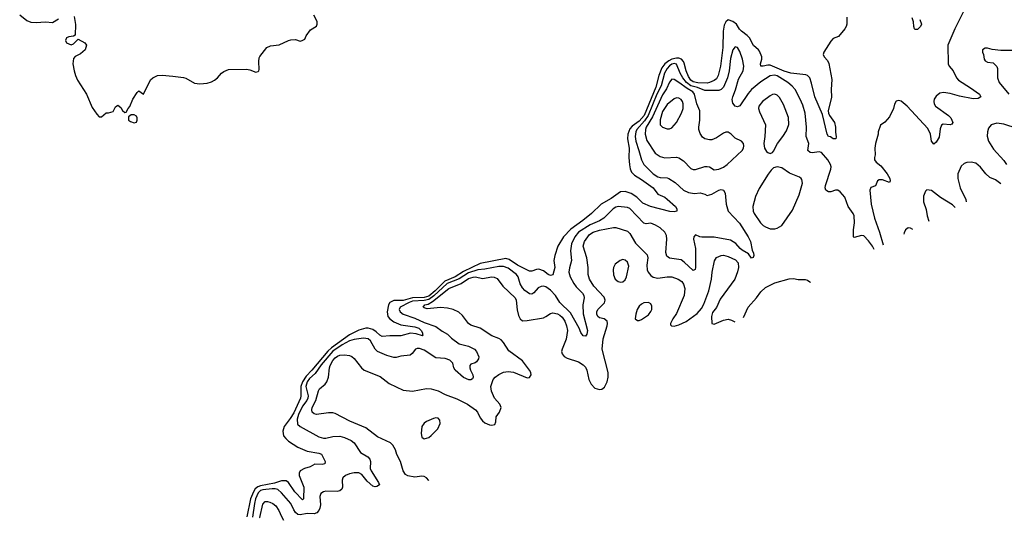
# Model space of a CAD drawing. Header units: inches. Extents: x 1649636 to 1815363, y 506543 to 641975.
# Tile 40 of 256: x 1728690 to 1737113, y 515046 to 519328. Entities that reach past the tile are written whole.
import ezdxf

# ---------------------------------------------------------------- set-up
doc = ezdxf.new("R2010")
doc.units = ezdxf.units.IN
doc.header["$MEASUREMENT"] = 0
doc.layers.add('B7521', color=7, linetype='Continuous')
doc.layers.add('B7531', color=7, linetype='Continuous')

msp = doc.modelspace()

# ---------------------------------------------------------------- linework, layer by layer
at = {"layer": 'B7521', "color": 5, "elevation": 220}
for points in [[(1728690, 519371.3), (1728750, 519322.7), (1728786.7, 519306.7), (1728830, 519304.4), (1728910.2, 519310.2), (1728970, 519305.5), (1729023.3, 519336.7)], [(1729156, 519356), (1729167.1, 519287.1), (1729163.6, 519196.4), (1729151.1, 519188.9), (1729110, 519182.7), (1729090, 519173.2), (1729080.7, 519150), (1729091, 519130), (1729130, 519114), (1729150, 519120.7), (1729190, 519161), (1729246, 519130), (1729262.8, 519110), (1729250.2, 519069.8), (1729210, 519035.1), (1729165.5, 519014.5), (1729150, 518995.1), (1729145.6, 518950), (1729155.4, 518890), (1729166, 518850), (1729184.2, 518810), (1729262.7, 518690), (1729310, 518578.7), (1729350, 518519.1), (1729370, 518498.8), (1729382, 518498), (1729390, 518498), (1729430, 518531.3), (1729450, 518531.3), (1729490, 518542), (1729510, 518582), (1729530, 518598), (1729556, 518576), (1729570, 518552), (1729590, 518534), (1729602, 518538), (1729618, 518570), (1729632.9, 518587.1), (1729659.3, 518650), (1729694.8, 518705.2), (1729710, 518718.8), (1729750, 518691.3), (1729810, 518812.7), (1729829.8, 518830.2), (1729870, 518850.4), (1729910, 518855.3), (1730000, 518844.7)]]:
    msp.add_lwpolyline(points, dxfattribs=at)
msp.add_lwpolyline([(1729644.7, 518515.3), (1729622, 518498), (1729622, 518470), (1729638, 518458), (1729670, 518446), (1729690, 518452), (1729696, 518470), (1729696, 518490), (1729690, 518502), (1729670, 518514)], close=True, dxfattribs=at)
at = {"layer": 'B7531', "color": 5}
for points, elevation in [([(1730000, 518844.7), (1730090, 518834), (1730110, 518828.4), (1730185.8, 518785.8), (1730230, 518778.7), (1730294.2, 518785.8), (1730330, 518795.5), (1730357.2, 518810), (1730381.2, 518830), (1730417.2, 518870), (1730435.8, 518884.2), (1730477.7, 518902.3), (1730630, 518904.9), (1730659.3, 518899.3), (1730710, 518880.5), (1730730, 518884), (1730736, 518890), (1730737.5, 518902.5), (1730734.5, 518970), (1730738.9, 519001.1), (1730745.1, 519014.9), (1730804, 519090), (1730834.2, 519105.8), (1730910, 519112.4), (1730989.5, 519150.5), (1731010, 519154.8), (1731050, 519158), (1731090, 519144.7), (1731106, 519150), (1731130, 519162), (1731142, 519190), (1731178, 519242), (1731230, 519274), (1731235.3, 519290), (1731233.6, 519313.6), (1731206, 519366)], 220), ([(1736762.8, 519397.2), (1736691, 519249), (1736630.2, 519110), (1736634, 518950), (1736641.8, 518930), (1736676.9, 518890), (1736703.8, 518830), (1736720.2, 518810), (1736824.3, 518744.3), (1736899.5, 518690), (1736913, 518670), (1736890, 518653), (1736848, 518652), (1736730, 518675.2), (1736650, 518698.2), (1736593.4, 518706.6), (1736560.9, 518699.1), (1736530, 518674.5), (1736514, 518650), (1736510.3, 518630), (1736513.4, 518610), (1736525.7, 518590), (1736634.9, 518510), (1736654.9, 518490), (1736672.4, 518450), (1736663.8, 518436.2), (1736650.3, 518429.7), (1736590, 518435.1), (1736574.8, 518425.2), (1736564.3, 518395.7), (1736556.2, 518323.8), (1736530, 518282), (1736510, 518263.7), (1736490, 518289), (1736482.4, 518350), (1736458.8, 518398.8), (1736282.4, 518590), (1736230, 518631.8), (1736210, 518638), (1736188.4, 518631.6), (1736174.4, 518605.6), (1736166.4, 518570), (1736130, 518497.2), (1736090, 518453.2), (1736053.4, 518426.6), (1736033.4, 518370), (1736033, 518350), (1736012.4, 518270), (1736006.4, 518230), (1736007.9, 518172.1), (1736002, 518150), (1736003, 518130), (1736017.3, 518110), (1736057.2, 518077.2), (1736110.2, 518010), (1736133.8, 517970), (1736136.5, 517950), (1736130, 517935.1), (1736070, 517958.5), (1736042.7, 517957.3), (1736028.9, 517950), (1736011.5, 517908.5), (1735970, 517892.3), (1735962.6, 517870), (1735975.2, 517750), (1736003.7, 517630), (1736046.2, 517510), (1736076.4, 517402.6)], 240), ([(1735764.9, 519350), (1735765.5, 519290), (1735759.3, 519270), (1735748, 519250), (1735694.9, 519185.1), (1735650, 519166.6), (1735630, 519145.3), (1735567.8, 519050), (1735564.6, 519030), (1735571.2, 519010), (1735599.4, 518979.4), (1735613.2, 518953.2), (1735637.1, 518817.1), (1735630.7, 518730), (1735633.7, 518666.3), (1735607.3, 518550), (1735609.2, 518530), (1735618.4, 518510), (1735659.6, 518450), (1735668.5, 518410), (1735667.7, 518367.7), (1735674, 518326), (1735670.7, 518309.3), (1735650, 518309.6), (1735625.6, 518325.6), (1735610, 518329.7), (1735598, 518350), (1735558.6, 518518.6), (1735491.7, 518670), (1735465, 518785), (1735448.9, 518830), (1735430, 518849.8), (1735415.6, 518855.6), (1735287.2, 518870), (1735230, 518888.6), (1735110, 518939.4), (1735090, 518940.3), (1735049.8, 518929.8), (1735030, 518929.7), (1735027.9, 518950), (1735039.1, 518990), (1735037.7, 519010), (1735018.7, 519058.7), (1735010.5, 519070.5), (1734966.8, 519106.8), (1734933.4, 519173.4), (1734913.8, 519193.8), (1734863.4, 519230), (1734847.4, 519247.4), (1734822.4, 519290), (1734790, 519313.4), (1734750, 519325.8), (1734730.1, 519309.9), (1734717.7, 519282.3), (1734707.7, 519230), (1734704.1, 519090), (1734684.6, 518930), (1734664, 518850), (1734650, 518823.6), (1734632.1, 518807.9), (1734590, 518790.3), (1734570, 518786.7), (1734491.6, 518788.4), (1734450, 518797.5), (1734430, 518811.9), (1734410, 518843), (1734391.4, 518890), (1734375.7, 518955.7), (1734369.9, 518970), (1734351.7, 518990), (1734330, 518998.6), (1734310, 519000.3), (1734270, 518990.6), (1734243.7, 518976.3), (1734209.7, 518950.3), (1734184.6, 518915.4), (1734157.6, 518850), (1734133, 518750), (1734032.7, 518510), (1733990, 518460.7), (1733930, 518417.4), (1733910, 518394), (1733891.9, 518350), (1733889.7, 518310), (1733904.7, 518230), (1733900.9, 518150), (1733905.6, 518085.6), (1733911.7, 518051.7), (1733924.6, 518024.6), (1733950, 517998.8), (1734010, 517962.7), (1734108.4, 517890), (1734150, 517836.3), (1734210, 517810.2), (1734230, 517794), (1734299.3, 517730), (1734312.7, 517710), (1734311, 517690), (1734290, 517683.6), (1734252.4, 517687.6), (1734086, 517730), (1734019.5, 517759.5), (1733969.9, 517809.9), (1733920.8, 517840.8), (1733870, 517857.5), (1733830, 517856.4), (1733750, 517798.8), (1733664.6, 517750), (1733581, 517670), (1733507.5, 517610), (1733404.5, 517535.5), (1733343.1, 517470), (1733293.9, 517390), (1733267.2, 517312.8), (1733260.6, 517270), (1733268.7, 517210), (1733250, 517147.3), (1733230, 517141), (1733210, 517149.8), (1733170, 517179.3), (1733130, 517193.5), (1733110, 517192.2), (1733070, 517178), (1733050, 517177.4), (1732949.1, 517230), (1732877.5, 517277.5), (1732850, 517285.2), (1732630, 517244), (1732486.3, 517173.7), (1732415.8, 517130), (1732327.4, 517092.6), (1732244.3, 517010), (1732190, 516963.9), (1732150, 516951.7), (1732050, 516949.4), (1731970, 516926.9), (1731890, 516927.6), (1731857.2, 516910), (1731844.6, 516890), (1731832.2, 516830), (1731840.7, 516790), (1731855.1, 516770), (1731890, 516744.9), (1731950, 516716.9), (1732070, 516699.9), (1732103.2, 516690), (1732125.1, 516670), (1732135.3, 516650), (1732136.1, 516636.1), (1732141.6, 516630), (1732135, 516625), (1732082.6, 516642.6), (1732033.6, 516646.4), (1731950, 516623.1), (1731856.3, 516623.7), (1731790, 516617.3), (1731770, 516628.6), (1731739.1, 516659.1), (1731710, 516678.7), (1731670.7, 516690.7), (1731650, 516690.3), (1731590, 516671.4), (1731510, 516634.1), (1731357.1, 516522.9), (1731326.1, 516493.9), (1731189.6, 516330), (1731141.1, 516278.9), (1731108.2, 516231.8), (1731094.9, 516190), (1731095.9, 516110), (1731092.2, 516090), (1731034, 515966), (1731003.2, 515916.8), (1730952, 515850), (1730940.3, 515810), (1730946.7, 515770), (1730965.4, 515745.4), (1730990, 515723.4), (1731070, 515672.3), (1731150, 515636.6), (1731250, 515621.6), (1731271.3, 515611.3), (1731302, 515550), (1731300.4, 515530), (1731277.4, 515522.6), (1731214.5, 515525.5), (1731176.3, 515503.7), (1731127.3, 515490), (1731088.9, 515470), (1731080.2, 515450), (1731081.2, 515430), (1731120.8, 515330), (1731118.3, 515230), (1731110, 515222.2), (1731043.7, 515290), (1730988.7, 515370), (1730970, 515382.9), (1730930, 515382.8), (1730870, 515364.7), (1730750, 515341.1), (1730726.7, 515333.3), (1730704.4, 515315.6), (1730689.4, 515290.6), (1730665.3, 515230), (1730632.3, 515076.9)], 220), ([(1736391.6, 519330), (1736404.4, 519290), (1736397.1, 519270), (1736370, 519245.2), (1736350, 519244), (1736346, 519250), (1736339.5, 519270), (1736337, 519310), (1736323.7, 519343.7)], 220), ([(1735999.3, 517362.6), (1735985.4, 517390), (1735950, 517437.4), (1735910, 517480.4), (1735890, 517483.5), (1735830, 517465.6), (1735823.7, 517470), (1735822.2, 517530), (1735831.1, 517590), (1735828, 517650), (1735819.7, 517670), (1735778.5, 517730), (1735749.7, 517810), (1735710, 517856.2), (1735690, 517869.6), (1735670, 517871.6), (1735630, 517857.2), (1735610, 517856), (1735585.4, 517870), (1735580.3, 517890), (1735582.6, 517910), (1735629.7, 518049.7), (1735630.7, 518070), (1735625.1, 518090), (1735603.9, 518130), (1735550, 518192), (1735530, 518198), (1735470, 518190.8), (1735453.1, 518193.1), (1735433, 518210), (1735442.2, 518270), (1735418.9, 518330), (1735419.8, 518410), (1735408.3, 518528.3), (1735390, 518598), (1735368, 518650), (1735322.5, 518730), (1735299.2, 518759.2), (1735259.8, 518790), (1735170, 518847.5), (1735146.3, 518853.7), (1735110, 518848.4), (1735030, 518796.7), (1734949.3, 518730), (1734921.7, 518698.3), (1734850, 518592), (1734830, 518583.6), (1734809.4, 518590), (1734790, 518615.3), (1734786.3, 518646.3), (1734789.8, 518670), (1734812.4, 518727.6), (1734839.8, 518820.2), (1734880.4, 518890), (1734885.3, 518930), (1734874.6, 518990), (1734850, 519056.2), (1734830, 519089.6), (1734810, 519097), (1734790, 519071.8), (1734770, 518997), (1734760.5, 518890), (1734745.7, 518830), (1734710.1, 518749.9), (1734690, 518731.6), (1734670, 518723.8), (1734550, 518722.8), (1734488.9, 518748.9), (1734430, 518763.7), (1734395.6, 518790), (1734363.7, 518830), (1734339.9, 518870), (1734310, 518947), (1734290, 518953.4), (1734270, 518947.5), (1734250, 518934.1), (1734227.5, 518910), (1734205.2, 518870), (1734178.7, 518761.3), (1734140.3, 518690), (1734067, 518510), (1734036.3, 518463.7), (1733970.4, 518390), (1733962.1, 518370), (1733956.4, 518330), (1733960.4, 518290), (1733987.8, 518210), (1734008.3, 518128.3), (1734030.2, 518090), (1734110, 518008.8), (1734150, 517985), (1734170, 517978.2), (1734230, 517976.5), (1734243.1, 517970), (1734296.5, 517936.5), (1734370, 517871.3), (1734410, 517849.1), (1734463.1, 517843.1), (1734510, 517846.7), (1734550, 517835.2), (1734570, 517823.9), (1734610, 517834.7), (1734670, 517870.2), (1734690, 517874.7), (1734710.4, 517870), (1734725.9, 517845.9), (1734732.8, 517750), (1734750, 517690.6), (1734847.4, 517587.4), (1734922.2, 517470), (1734940.9, 517430), (1734957, 517357), (1734968.4, 517330), (1734971.6, 517310), (1734964.9, 517295.1), (1734950, 517289.4), (1734924.4, 517324.4), (1734870, 517356.9), (1734853.6, 517370), (1734815.3, 517415.3), (1734770, 517442.5), (1734630, 517469.1), (1734526.9, 517466.9), (1734509.7, 517469.7), (1734470, 517489.4), (1734456.4, 517470), (1734455.3, 517450), (1734470.2, 517370.2), (1734471.1, 517208.9), (1734468.1, 517191.9), (1734450, 517184.2), (1734375, 517255), (1734350, 517272.9), (1734249.8, 517289.8), (1734226, 517306), (1734217, 517337), (1734225.8, 517450), (1734222.8, 517482.8), (1734209.9, 517509.9), (1734170, 517547.1), (1734130, 517572), (1734090, 517588.6), (1734050, 517582.7), (1734030, 517588.5), (1733910, 517714.5), (1733890, 517722.3), (1733810, 517731.1), (1733790, 517724.9), (1733766.3, 517710), (1733686.5, 517630), (1733651.1, 517608.9), (1733570, 517574.8), (1733470.6, 517510), (1733438.5, 517470), (1733411.8, 517410), (1733401, 517350), (1733410.1, 517270), (1733392.9, 517207.1), (1733388.9, 517170), (1733398.9, 517130), (1733430, 517071), (1733450, 517042.5), (1733504.1, 516990), (1733515.5, 516970), (1733517.9, 516950), (1733507.2, 516890), (1733511.7, 516811.7), (1733547.8, 516670), (1733541.8, 516638.2), (1733530, 516621.6), (1733510, 516624.7), (1733490, 516651.8), (1733476.8, 516690), (1733401.3, 516821.3), (1733310.5, 516910), (1733273.8, 516970), (1733230, 517016.2), (1733190, 517043.4), (1733170, 517048), (1733150, 517046.2), (1733125.7, 517034.3), (1733089.3, 516990.7), (1733070, 516980.9), (1733050, 516983.7), (1733010, 517012), (1732990, 517034.6), (1732971.3, 517070), (1732954.7, 517130), (1732940.8, 517150), (1732870, 517202), (1732830, 517218.4), (1732790, 517218.7), (1732670, 517193.4), (1732610, 517189.4), (1732530, 517161.7), (1732450, 517112.9), (1732348.2, 517071.8), (1732233.5, 516966.5), (1732190, 516936.1), (1732150, 516926.3), (1732050, 516920.2), (1732021.6, 516910), (1731945.8, 516870), (1731936.6, 516850), (1731945, 516830), (1731969.1, 516810), (1732070, 516775), (1732150, 516739.6), (1732250, 516703), (1732302.9, 516662.9), (1732350, 516638.8), (1732385.1, 516605.1), (1732450, 516557.1), (1732530, 516537), (1732579.7, 516510), (1732598.6, 516490), (1732616.5, 516443.5), (1732613.7, 516426.3), (1732597.1, 516402.9), (1732585.7, 516394.3), (1732550, 516382), (1732542, 516370), (1732540.3, 516350), (1732545.5, 516330), (1732566.5, 516290), (1732570.2, 516270), (1732563.4, 516256.6), (1732550, 516247.2), (1732531.4, 516248.6), (1732486.4, 516266.4), (1732415.8, 516330), (1732404.4, 516350), (1732394.8, 516390), (1732370, 516416.8), (1732330, 516429.2), (1732250, 516436.5), (1732150, 516501.3), (1732110, 516514.8), (1732090, 516515.4), (1732077.3, 516510), (1732048.1, 516471.9), (1732030, 516459.3), (1731950, 516449.7), (1731910, 516438.4), (1731890, 516439.6), (1731830, 516455.8), (1731749.6, 516490), (1731730, 516509.6), (1731690, 516582.4), (1731670, 516597.2), (1731630, 516603.8), (1731550, 516593.4), (1731510, 516580.6), (1731450, 516548.2), (1731370, 516492), (1731270, 516376.3), (1731217, 516303), (1731170, 516258.1), (1731149.6, 516230), (1731137.8, 516190), (1731157.3, 516110), (1731155.9, 516090), (1731146.6, 516070), (1731110, 516021.9), (1731074.3, 515950), (1731062.4, 515910), (1731066.3, 515870), (1731088.3, 515848.3), (1731250, 515759.7), (1731290, 515749.3), (1731310, 515749.3), (1731370, 515763.2), (1731430, 515766.7), (1731470, 515755.8), (1731526, 515730), (1731550, 515708.2), (1731605.1, 515625.1), (1731669.4, 515589.4), (1731685.2, 515570), (1731690.2, 515550), (1731689.2, 515490), (1731696.5, 515470), (1731760.3, 515370), (1731768.2, 515350), (1731744.7, 515335.3), (1731730, 515332.9), (1731710, 515337.8), (1731661.7, 515381.7), (1731618, 515438), (1731591.4, 515451.4), (1731550, 515452.9), (1731510, 515445.1), (1731476, 515430), (1731454.8, 515410), (1731448, 515390), (1731451.1, 515328.9), (1731446, 515314), (1731430, 515298.4), (1731407.3, 515292.7), (1731310, 515294.5), (1731290.2, 515289.8), (1731265.5, 515274.5), (1731256.5, 515250), (1731262.2, 515177.8), (1731259, 515150), (1731250.2, 515129.8), (1731232.4, 515110), (1731210, 515102.4), (1731150, 515104.4), (1731090, 515093.8), (1731070, 515096.4), (1731050, 515112.1), (1731034.5, 515134.5), (1731009.2, 515190), (1730930, 515282.3), (1730899.3, 515310), (1730876.4, 515316.4), (1730850, 515316.3), (1730770, 515307.3), (1730750, 515300.6), (1730730, 515282.7), (1730708, 515230), (1730697.9, 515190), (1730682.9, 515072)], 240), ([(1737210, 519063.5), (1737083.9, 519063.9), (1737010, 519072.7), (1736970, 519084), (1736950, 519084), (1736926, 519070), (1736926, 519050), (1736934.8, 519030), (1736942, 518990), (1736950, 518976), (1736970, 518966), (1737018, 518958), (1737048.9, 518928.9), (1737055.3, 518910), (1737055.8, 518830), (1737069.1, 518790), (1737152.6, 518692.6)], 260), ([(1737223.4, 518396.6), (1737110, 518435.8), (1737050, 518444.1), (1737002, 518430), (1736978.7, 518401.3), (1736970.2, 518369.8), (1736967.6, 518332.4), (1736977.3, 518290), (1737021.3, 518221.3), (1737110, 518123.6), (1737130.9, 518090)], 260), ([(1737084.5, 517925.7), (1737037.2, 517957.2), (1736990, 517979.8), (1736955.3, 518010), (1736908.3, 518068.3), (1736870, 518099.8), (1736830, 518109.8), (1736793.3, 518106.7), (1736770, 518099.7), (1736745.2, 518074.8), (1736715.8, 518010), (1736714.5, 517970), (1736734.8, 517890), (1736784.2, 517790), (1736786.8, 517771.2)], 260), ([(1736692, 517722), (1736670, 517744.2), (1736566.9, 517806.9), (1736490, 517866.6), (1736450, 517873.2), (1736438, 517862), (1736422, 517818), (1736423.1, 517770), (1736445.1, 517705.1), (1736453.8, 517650), (1736466, 517604.7)], 260), ([(1732190.1, 515385.8), (1732190, 515386), (1732170, 515410.8), (1732150, 515422), (1732130, 515423.8), (1732070, 515416), (1732010, 515427.8), (1731990, 515439.5), (1731970, 515470.5), (1731948.6, 515548.6), (1731917.3, 515610), (1731904.6, 515650), (1731881.1, 515690), (1731861.3, 515710), (1731750, 515760.2), (1731650, 515836.1), (1731514.6, 515894.6), (1731390, 515959.7), (1731370, 515965.8), (1731333.1, 515966.9), (1731230, 515952.2), (1731210, 515956.9), (1731193.1, 515970), (1731188.6, 515990), (1731193.4, 516010), (1731223.6, 516070), (1731246.3, 516153.7), (1731256, 516170), (1731303.1, 516210), (1731317.3, 516230), (1731332.8, 516270), (1731340.5, 516350), (1731346.4, 516370), (1731370, 516412.3), (1731390, 516437), (1731410, 516451.7), (1731430, 516459.1), (1731470, 516462.4), (1731510, 516456.4), (1731530, 516447.1), (1731550, 516431.2), (1731615.3, 516350), (1731637.4, 516330), (1731775.1, 516275.1), (1731850, 516216.4), (1731970, 516160.5), (1732050, 516149.7), (1732170, 516174.3), (1732208.8, 516171.2), (1732270, 516154.8), (1732330, 516122), (1732430, 516085.8), (1732520.9, 516040.9), (1732590, 515991.7), (1732607.6, 515970), (1732630, 515922), (1732650, 515896.9), (1732670, 515880.4), (1732710, 515862.2), (1732730, 515859.7), (1732753.9, 515866.1), (1732764.6, 515890), (1732766, 515930), (1732795.6, 515970), (1732807.9, 516010), (1732798.5, 516038.5), (1732751.7, 516090), (1732726, 516150), (1732720.2, 516190), (1732740.6, 516250), (1732757.2, 516270), (1732790, 516293.2), (1732830, 516312.3), (1732870, 516320.2), (1732913.7, 516313.7), (1733030, 516266), (1733050, 516267), (1733065.5, 516290), (1733061.6, 516310), (1733050.4, 516330), (1732992, 516410), (1732874.5, 516494.5), (1732830, 516568.5), (1732810, 516588.8), (1732790, 516601.1), (1732730, 516623.1), (1732630, 516690.3), (1732550, 516714.4), (1732528, 516730), (1732478, 516798), (1732445.5, 516825.5), (1732399.1, 516850), (1732350, 516861.9), (1732290, 516866.1), (1732176.4, 516856.4), (1732150, 516862.8), (1732140.3, 516870), (1732155.6, 516890), (1732183.6, 516896.4), (1732222.6, 516917.4), (1732359.8, 517030), (1732467.2, 517072.8), (1732530, 517114), (1732570, 517126.8), (1732590, 517127.5), (1732650, 517114.9), (1732730, 517129.2), (1732750, 517127.3), (1732774.8, 517114.8), (1732821.7, 517050), (1732929, 516949), (1732936.8, 516930), (1732946.7, 516846.7), (1732958.2, 516798.2), (1732970, 516769.4), (1732990, 516751.6), (1733030, 516754), (1733170, 516779.3), (1733191.6, 516788.4), (1733230, 516815.1), (1733250, 516821.5), (1733290, 516813), (1733310, 516802.2), (1733330, 516784.5), (1733353.6, 516750), (1733369, 516710), (1733375, 516670), (1733365.7, 516594.3), (1733329.7, 516510), (1733326.3, 516490), (1733329.6, 516470), (1733347.4, 516447.4), (1733372.9, 516432.9), (1733470, 516402), (1733510, 516377.2), (1733530, 516355.4), (1733541.4, 516330), (1733559.8, 516250), (1733577.6, 516210), (1733610, 516175.8), (1733650, 516165.7), (1733671.3, 516168.7), (1733693.6, 516186.4), (1733715.3, 516230), (1733725.5, 516270), (1733723.8, 516310), (1733671.5, 516510), (1733682.6, 516597.4), (1733714.6, 516710), (1733718, 516730), (1733715.3, 516750), (1733690, 516768.7), (1733650, 516777), (1733635.8, 516790), (1733628.2, 516810), (1733628.2, 516830), (1733636.5, 516850), (1733692.2, 516907.8), (1733699.2, 516930), (1733690, 516954), (1733600.2, 517050), (1733563.2, 517110), (1733554.2, 517150), (1733551.8, 517210), (1733540.9, 517290), (1733510.2, 517390), (1733522.8, 517430), (1733564.7, 517490), (1733594.7, 517510), (1733650, 517529.5), (1733770.8, 517550.8), (1733790, 517549.8), (1733890, 517519.2), (1733910, 517498.9), (1733957.4, 517417.4), (1734057.8, 517317.8), (1734063.1, 517290), (1734055.6, 517230), (1734058.2, 517190), (1734067.4, 517167.4), (1734090, 517139.8), (1734110, 517126.9), (1734150, 517116.5), (1734230, 517128.6), (1734270, 517127.5), (1734324.2, 517110), (1734354.4, 517090), (1734370, 517066.3), (1734379.9, 517030), (1734374.8, 516970), (1734310, 516816.3), (1734276, 516770), (1734257.2, 516730), (1734258, 516718), (1734266, 516710), (1734290, 516706), (1734330, 516718), (1734392.1, 516747.9), (1734485.8, 516814.2), (1734521.8, 516858.2), (1734543.6, 516896.4), (1734584.3, 517010), (1734607.9, 517107.9), (1734614, 517170), (1734635.1, 517264.9), (1734650, 517293.6), (1734690, 517312.8), (1734710, 517313.5), (1734750, 517304.1), (1734813.8, 517273.8), (1734835.2, 517250), (1734838.3, 517210), (1734830, 517172.7), (1734807.1, 517110), (1734682.6, 516937.4), (1734650, 516866), (1734617, 516823), (1734608.2, 516790), (1734610, 516729), (1734630, 516724.5), (1734710, 516757.2), (1734750, 516765.4), (1734779.5, 516759.5), (1734808.3, 516744.5)], 260), ([(1736329.5, 517533.9), (1736310, 517546), (1736290, 517547.6), (1736267.7, 517532.3), (1736255.6, 517504.4), (1736254.7, 517495.1)], 260), ([(1734880.9, 516782.2), (1734923.1, 516870), (1734992.1, 516947.9), (1735030, 516999.5), (1735070, 517037), (1735150, 517076.2), (1735272, 517112), (1735310, 517113.6), (1735350, 517107), (1735410, 517105.2), (1735430, 517101.2), (1735450, 517086), (1735455.3, 517080.3)], 260), ([(1730741.5, 515066.3), (1730743.5, 515070), (1730770, 515185.1), (1730790, 515207), (1730810, 515208.2), (1730830, 515202.4), (1730856, 515190), (1730879.8, 515170), (1730906.9, 515130), (1730930, 515078.3), (1730947.6, 515046.3)], 260)]:
    msp.add_lwpolyline(points, dxfattribs=dict(at, elevation=elevation))
for points, elevation in [([(1734270, 518819.3), (1734250, 518795.1), (1734223.3, 518736.7), (1734190, 518684.6), (1734103.8, 518496.2), (1734050.4, 518410), (1734042.9, 518390), (1734041, 518350), (1734055.3, 518295.3), (1734127, 518187), (1734170, 518157.2), (1734210, 518146.4), (1734310, 518152.1), (1734330, 518147.9), (1734370, 518120.3), (1734430, 518056), (1734450, 518046.5), (1734470, 518046.7), (1734550, 518073.1), (1734570, 518073.7), (1734590, 518068.4), (1734630, 518044.9), (1734670, 518049.3), (1734711.7, 518068.3), (1734742.4, 518090), (1734869.5, 518210), (1734881.6, 518230), (1734885.6, 518250), (1734881.6, 518270), (1734863.7, 518290), (1734810, 518315.6), (1734776.2, 518350), (1734750, 518366), (1734730, 518366.6), (1734710, 518357.4), (1734650, 518316.9), (1734610, 518301.3), (1734590, 518300.5), (1734550.4, 518309.6), (1734530, 518324.7), (1734510, 518356.2), (1734500.3, 518390), (1734499.4, 518410), (1734509.8, 518470.2), (1734509.8, 518550), (1734482.6, 518610), (1734462.9, 518690), (1734448.1, 518710), (1734399.1, 518739.1), (1734330, 518791.8), (1734290, 518815.7)], 260), ([(1735150, 518691.7), (1735130, 518688.7), (1735110, 518677.2), (1735045.3, 518630), (1735013.6, 518590), (1735010.2, 518570), (1735019.1, 518539.1), (1735069.1, 518430), (1735064.9, 518330), (1735056.3, 518270), (1735062, 518230), (1735079.8, 518199.8), (1735090, 518191), (1735110, 518184.7), (1735130, 518191.3), (1735137.5, 518202.5), (1735171.8, 518270), (1735218.7, 518330), (1735250, 518379.1), (1735268.9, 518431.1), (1735267, 518493), (1735224.2, 518604.2), (1735190, 518663.1), (1735170, 518683.9)], 260), ([(1734310, 518658.7), (1734290, 518651.7), (1734230, 518603.5), (1734190, 518542.6), (1734170, 518472.3), (1734170.3, 518430.3), (1734189.1, 518409.1), (1734230, 518395.3), (1734250, 518395.8), (1734270, 518404.4), (1734310, 518450.4), (1734350.8, 518530), (1734364.8, 518570), (1734366, 518610), (1734358.8, 518630), (1734350, 518644.7), (1734330, 518658.5)], 280), ([(1735170, 518069.4), (1735139.8, 518060.2), (1735118, 518042), (1735091.8, 518008.2), (1735014.7, 517885.3), (1734984.3, 517815.7), (1734961.1, 517730), (1734965.4, 517690), (1734974, 517670), (1735027.9, 517590), (1735050, 517568.8), (1735070, 517555.3), (1735110, 517538.7), (1735150, 517539.5), (1735170, 517545.3), (1735210.8, 517569.2), (1735301, 517699), (1735358.2, 517830), (1735386, 517930), (1735380.1, 517960.1), (1735375.1, 517970), (1735360.8, 517980.8), (1735274.3, 518014.3), (1735210, 518060.7)], 260), ([(1733850, 517277), (1733826, 517270), (1733784, 517236), (1733770.4, 517210), (1733766.3, 517190), (1733770, 517144.7), (1733784.9, 517110), (1733810, 517088.5), (1733830, 517083.1), (1733850, 517086), (1733870, 517104), (1733882, 517130), (1733900.5, 517220.5), (1733890, 517254), (1733870, 517271.5)], 280), ([(1734070, 516909.3), (1734030, 516906), (1734010, 516895.1), (1733990, 516879.3), (1733973, 516850), (1733960.5, 516810), (1733956, 516770), (1733975.3, 516755.3), (1733990, 516754.8), (1734010, 516764.9), (1734070, 516803.8), (1734090, 516831), (1734097.6, 516850), (1734098.7, 516878.7), (1734090, 516897.2)], 280), ([(1732250, 515922.9), (1732230, 515917.4), (1732170, 515892.1), (1732150, 515876.3), (1732130.4, 515850), (1732124.9, 515790), (1732130, 515758), (1732150, 515744), (1732170, 515748), (1732190, 515754.9), (1732210, 515770.4), (1732266.6, 515830), (1732286.3, 515873.7), (1732283.7, 515903.7), (1732270, 515921.2)], 280)]:
    msp.add_lwpolyline(points, close=True, dxfattribs=dict(at, elevation=elevation))

doc.saveas('drawing.dxf')
